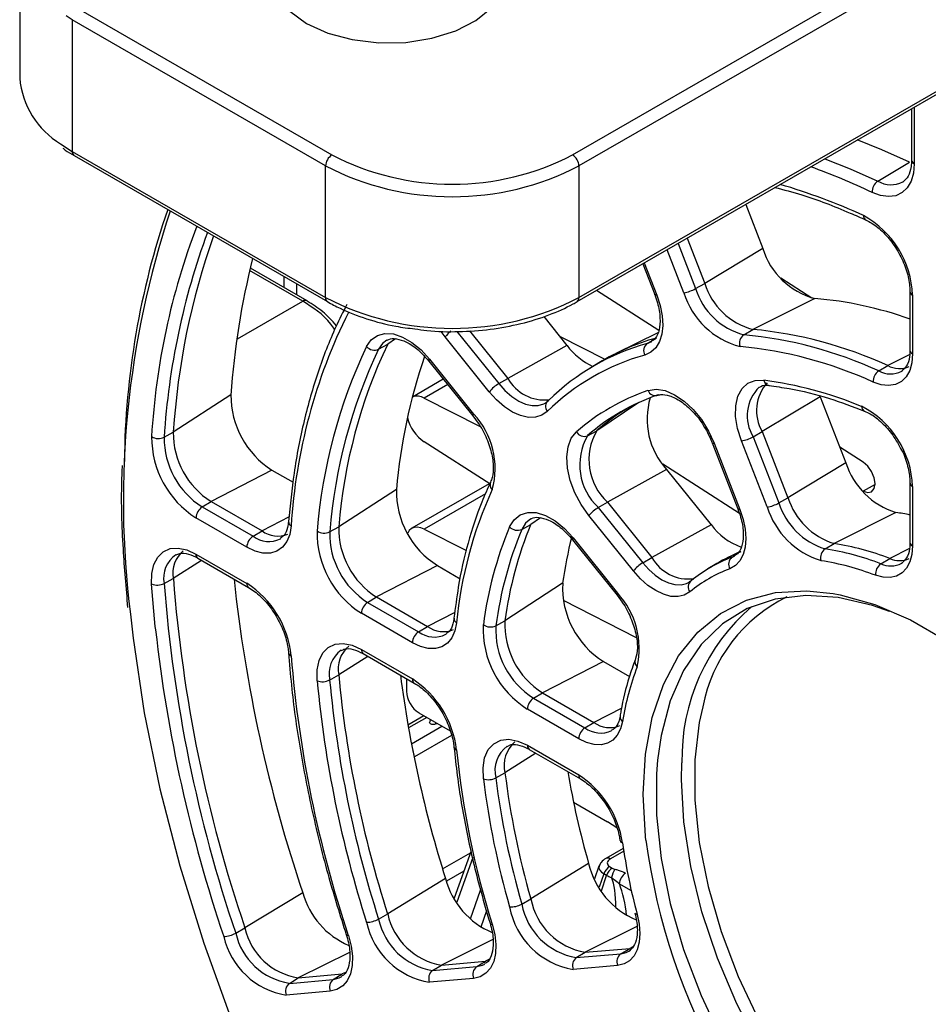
# Paper-space layout 'Sheet1' of a CAD drawing. Header units: millimetres. Extents: x -1 to 420, y -14 to 297.
# Tile 73 of 110: x 286 to 296, y 167 to 178. Entities that reach past the tile are written whole.
import ezdxf

# ---------------------------------------------------------------- set-up
doc = ezdxf.new("R2010")
doc.units = ezdxf.units.MM

psp = doc.layouts.new('Sheet1')

# ---------------------------------------------------------------- linework, layer by layer
at = {"color": 8, "linetype": 'Continuous', "lineweight": 25}
for p, q in [((292.358, 176.81), (301.806, 182.264)), ((301.9, 182.155), (292.429, 176.687)), ((292.429, 175.217), (301.994, 180.739)), ((286.772, 178.32), (286.703, 178.362)), ((296.171, 177.344), (296.171, 176.712)), ((286.643, 176.932), (286.772, 176.85)), ((293.535, 175.822), (293.731, 175.318)), ((293.601, 175.272), (293.414, 175.752)), ((293.158, 175.604), (293.297, 175.245)), ((289.346, 175.176), (288.753, 175.519)), ((288.618, 174.756), (289.346, 175.176)), ((290.936, 174.779), (290.89, 174.84)), ((291.065, 174.838), (291.533, 174.256)), ((290.382, 174.756), (290.294, 174.697)), ((296.121, 174.583), (295.876, 174.458)), ((290.964, 174.246), (290.702, 174.095)), ((293.097, 174.044), (292.627, 173.731)), ((295.734, 173.131), (295.601, 173.054)), ((291.385, 173.026), (290.702, 172.632)), ((289.193, 172.768), (288.891, 172.612)), ((292, 172.757), (291.892, 172.685)), ((296.119, 172.417), (295.898, 172.304)), ((288.217, 172.283), (287.901, 172.082)), ((294.138, 172.318), (294.156, 172.329)), ((291.043, 171.702), (290.739, 171.545)), ((290.074, 171.211), (289.748, 171.004)), ((292.906, 170.633), (292.596, 170.473)), ((290.729, 170.53), (290.525, 170.412)), ((290.558, 170.234), (290.9, 170.431)), ((291.005, 170.329), (290.592, 170.091)), ((291.948, 170.129), (291.603, 169.912)), ((293.575, 169.835), (293.579, 170.024)), ((290.907, 168.838), (291.219, 169.018)), ((292.929, 169.036), (292.78, 168.95)), ((291.243, 168.966), (291.064, 168.468)), ((291.145, 168.813), (290.95, 168.7)), ((292.708, 168.783), (292.655, 168.633)), ((292.68, 168.594), (292.738, 168.765)), ((293.014, 168.592), (292.879, 168.67)), ((291.218, 168.279), (291.33, 168.602)), ((291.397, 168.368), (291.334, 168.187)), ((293.075, 168.193), (292.499, 167.907)), ((291.467, 168.048), (290.894, 167.764)), ((289.867, 167.905), (289.295, 167.621)), ((293.031, 167.969), (292.995, 167.951)), ((291.422, 167.825), (291.387, 167.808)), ((289.822, 167.682), (289.787, 167.665))]:
    psp.add_line(p, q, dxfattribs=at)
at = {"color": 7, "linetype": 'Continuous', "lineweight": 25}
for p, q in [((292.408, 175.172), (301.994, 180.706)), ((286.186, 179.136), (286.186, 177.667)), ((286.843, 178.442), (289.671, 176.81)), ((289.6, 176.687), (286.772, 178.32)), ((286.772, 178.32), (286.772, 176.85)), ((296.142, 177.327), (296.142, 176.753)), ((286.772, 176.85), (289.6, 175.217)), ((286.793, 176.804), (289.621, 175.172)), ((289.6, 175.217), (289.6, 176.687)), ((292.429, 176.687), (292.429, 175.217)), ((295.765, 176.516), (296.12, 176.728)), ((296.142, 176.754), (296.142, 176.753)), ((294.29, 176.258), (294.481, 175.765)), ((293.637, 175.881), (293.833, 175.376)), ((294.481, 175.765), (293.833, 175.376)), ((293.141, 175.595), (293.275, 175.25)), ((288.762, 175.546), (288.76, 175.548)), ((289.395, 175.181), (288.762, 175.546)), ((289.134, 175.453), (289.134, 175.332)), ((289.275, 175.371), (289.275, 175.25)), ((293.731, 175.318), (293.833, 175.376)), ((295.027, 175.212), (294.683, 175.434)), ((293.319, 174.848), (292.623, 175.296)), ((296.124, 175.286), (296.124, 174.629)), ((296.154, 175.246), (296.154, 174.588)), ((289.396, 175.18), (289.395, 175.181)), ((295.061, 175.208), (294.369, 174.862)), ((292.035, 175.006), (292.295, 174.682)), ((291.207, 174.847), (291.634, 174.315)), ((293.309, 174.825), (292.842, 174.593)), ((294.269, 174.802), (294.369, 174.862)), ((290.192, 174.641), (290.294, 174.697)), ((291.428, 174.166), (290.936, 174.779)), ((292.211, 174.787), (292.718, 174.528)), ((293.191, 174.705), (293.29, 174.765)), ((293.191, 174.705), (293.242, 174.727)), ((292.295, 174.682), (291.634, 174.315)), ((290.753, 174.508), (291.246, 173.895)), ((290.753, 174.508), (290.754, 174.508)), ((290.76, 174.53), (291.253, 173.917)), ((292.652, 174.489), (292.553, 174.429)), ((295.776, 174.398), (295.876, 174.458)), ((296.031, 174.396), (296.043, 174.403)), ((290.915, 174.306), (290.569, 174.106)), ((291.533, 174.256), (291.634, 174.315)), ((288.544, 174.13), (287.901, 173.714)), ((290.702, 174.095), (291.325, 173.777)), ((292.052, 174.04), (292.088, 174.068)), ((295.123, 174.11), (294.475, 173.721)), ((295.123, 174.11), (295.409, 173.372)), ((291.246, 173.895), (291.304, 173.816)), ((287.799, 173.657), (287.901, 173.714)), ((292.525, 173.675), (292.627, 173.731)), ((294.373, 173.663), (294.475, 173.721)), ((294.475, 173.721), (294.761, 172.983)), ((291.433, 173.136), (290.702, 173.606)), ((293.917, 173.595), (294.203, 172.857)), ((294.529, 172.879), (294.242, 173.618)), ((294.373, 173.663), (294.66, 172.925)), ((293.939, 173.59), (294.226, 172.852)), ((295.601, 173.38), (295.342, 173.547)), ((289.002, 173.29), (288.323, 172.94)), ((289.002, 173.29), (289.237, 173.155)), ((293.407, 173.299), (292.746, 172.932)), ((294.22, 172.805), (293.364, 173.356)), ((293.407, 173.299), (293.903, 172.681)), ((295.409, 173.372), (294.761, 172.983)), ((291.441, 173.155), (291.442, 173.157)), ((290.391, 173.076), (289.748, 172.659)), ((291.428, 173.139), (290.564, 172.641)), ((295.599, 173.055), (295.601, 173.054)), ((296.124, 173.147), (296.124, 172.485)), ((296.154, 173.106), (296.154, 172.444)), ((288.223, 172.88), (288.323, 172.94)), ((288.323, 172.94), (288.891, 172.612)), ((294.66, 172.925), (294.761, 172.983)), ((288.223, 172.88), (288.791, 172.552)), ((292.645, 172.873), (292.746, 172.932)), ((292.645, 172.873), (293.141, 172.256)), ((292.746, 172.932), (293.242, 172.315)), ((288.721, 172.43), (288.154, 172.758)), ((293.036, 172.165), (292.54, 172.783)), ((295.967, 172.818), (295.276, 172.471)), ((288.791, 172.552), (288.891, 172.612)), ((289.646, 172.602), (289.748, 172.659)), ((290.702, 172.632), (291.172, 172.392)), ((291.79, 172.629), (291.892, 172.685)), ((293.903, 172.681), (293.242, 172.315)), ((289.096, 172.524), (289.102, 172.528)), ((292.358, 172.512), (292.854, 171.894)), ((292.365, 172.534), (292.861, 171.916)), ((295.176, 172.411), (295.276, 172.471)), ((296.124, 172.486), (296.124, 172.485)), ((288.154, 172.354), (288.721, 172.026)), ((288.174, 172.308), (288.742, 171.98)), ((293.141, 172.256), (293.242, 172.315)), ((294.212, 172.375), (294.093, 172.315)), ((294.138, 172.318), (294.17, 172.334)), ((295.799, 172.244), (295.898, 172.304)), ((290.849, 172.225), (290.17, 171.874)), ((290.849, 172.225), (291.103, 172.078)), ((293.968, 172.247), (293.869, 172.187)), ((296.031, 172.251), (296.044, 172.26)), ((287.799, 172.025), (287.901, 172.082)), ((292.247, 172.027), (291.603, 171.609)), ((293.674, 172.05), (293.659, 172.04)), ((290.07, 171.814), (290.17, 171.874)), ((290.17, 171.874), (290.739, 171.545)), ((292.251, 171.84), (293.068, 171.423)), ((292.854, 171.894), (292.912, 171.816)), ((290.07, 171.814), (290.639, 171.485)), ((290.569, 171.364), (290, 171.692)), ((290.639, 171.485), (290.739, 171.545)), ((291.501, 171.552), (291.603, 171.609)), ((290.944, 171.458), (290.95, 171.462)), ((290, 171.288), (290.569, 170.959)), ((290.021, 171.242), (290.59, 170.913)), ((292.702, 171.155), (292.023, 170.804)), ((292.702, 171.155), (292.992, 170.987)), ((289.646, 170.947), (289.748, 171.004)), ((290.502, 170.964), (290.502, 170.824)), ((291.923, 170.744), (292.023, 170.804)), ((291.923, 170.744), (292.496, 170.413)), ((292.023, 170.804), (292.596, 170.473)), ((290.699, 170.546), (290.519, 170.443)), ((290.643, 170.579), (290.992, 170.378)), ((292.426, 170.292), (291.853, 170.622)), ((290.83, 170.457), (290.842, 170.464)), ((292.496, 170.413), (292.596, 170.473)), ((291.853, 170.218), (292.426, 169.887)), ((291.874, 170.172), (292.447, 169.842)), ((291.501, 169.855), (291.603, 169.912)), ((292.369, 169.583), (292.746, 169.365)), ((292.851, 169.297), (292.746, 169.365)), ((291.226, 169.039), (291.037, 168.513)), ((292.924, 169.067), (292.73, 168.955)), ((292.537, 168.898), (291.892, 168.502)), ((292.652, 168.867), (292.603, 168.728)), ((292.738, 168.765), (292.708, 168.783)), ((292.771, 168.864), (292.801, 168.846)), ((290.94, 168.729), (290.294, 168.335)), ((289.346, 168.572), (288.699, 168.179)), ((291.79, 168.445), (291.892, 168.502)), ((290.192, 168.278), (290.294, 168.335)), ((288.597, 168.122), (288.699, 168.179)), ((292.399, 167.847), (292.499, 167.907)), ((292.399, 167.847), (292.896, 167.891)), ((292.499, 167.907), (292.995, 167.951)), ((292.896, 167.891), (292.995, 167.951)), ((292.987, 167.921), (293.005, 167.932)), ((290.894, 167.764), (291.387, 167.808)), ((291.288, 167.747), (291.387, 167.808)), ((289.295, 167.621), (289.787, 167.665)), ((289.687, 167.604), (289.787, 167.665)), ((290.795, 167.703), (290.894, 167.764)), ((290.795, 167.703), (291.288, 167.747)), ((292.861, 167.76), (292.365, 167.716)), ((289.196, 167.56), (289.295, 167.621)), ((289.196, 167.56), (289.687, 167.604)), ((291.253, 167.616), (290.76, 167.572)), ((289.653, 167.473), (289.161, 167.429))]:
    psp.add_line(p, q, dxfattribs=at)
at = {"color": 7, "linetype": 'Continuous', "lineweight": 25, "flags": 128}
for points in [[(289.388, 178.279), (289.625, 178.171), (289.899, 178.097), (290.194, 178.062), (290.496, 178.067), (290.787, 178.112), (291.053, 178.195), (291.279, 178.311), (291.452, 178.454)], [(289.201, 178.416), (289.388, 178.279)], [(296.12, 176.728), (295.809, 176.868), (295.536, 176.978)], [(296.171, 176.712), (296.162, 176.608), (296.136, 176.517), (296.094, 176.443), (296.036, 176.389), (295.966, 176.355), (295.885, 176.345), (295.796, 176.357), (295.702, 176.391)], [(296.044, 176.508), (296.054, 176.514), (296.056, 176.516)], [(293.297, 175.245), (293.335, 175.129), (293.358, 175.015), (293.364, 174.907), (293.354, 174.81), (293.327, 174.725), (293.286, 174.656), (293.231, 174.606), (293.164, 174.575)], [(290.058, 174.671), (290.11, 174.745), (290.179, 174.795), (290.263, 174.817), (290.358, 174.811), (290.46, 174.777), (290.564, 174.717), (290.666, 174.634), (290.76, 174.53)], [(296.154, 174.588), (296.145, 174.489), (296.121, 174.403), (296.081, 174.332), (296.028, 174.279), (295.962, 174.246), (295.886, 174.234), (295.803, 174.243), (295.714, 174.272)], [(294.242, 173.618), (294.199, 173.755), (294.178, 173.888), (294.18, 174.01), (294.204, 174.116), (294.25, 174.201), (294.315, 174.26), (294.396, 174.292), (294.491, 174.295)], [(292.075, 173.947), (292.015, 173.904), (291.944, 173.881), (291.864, 173.88), (291.777, 173.899), (291.688, 173.939), (291.598, 173.999), (291.51, 174.075), (291.428, 174.166)], [(293.2, 174.179), (293.29, 174.193), (293.39, 174.178), (293.495, 174.133), (293.602, 174.062), (293.704, 173.968), (293.797, 173.854), (293.876, 173.726), (293.939, 173.59)], [(292.54, 172.783), (292.454, 172.905), (292.384, 173.038), (292.332, 173.175), (292.301, 173.311), (292.292, 173.438), (292.307, 173.552), (292.343, 173.647), (292.4, 173.718)], [(295.601, 173.054), (295.653, 173.039), (295.696, 173.05), (295.724, 173.085), (295.734, 173.14), (295.724, 173.206), (295.696, 173.274), (295.653, 173.335), (295.601, 173.38)], [(294.226, 172.852), (294.262, 172.74), (294.285, 172.63), (294.292, 172.526), (294.285, 172.431), (294.262, 172.347), (294.225, 172.277), (294.175, 172.224), (294.113, 172.189)], [(291.655, 172.657), (291.704, 172.737), (291.772, 172.792), (291.857, 172.819), (291.953, 172.816), (292.057, 172.784), (292.163, 172.724), (292.268, 172.64), (292.365, 172.534)], [(289.216, 172.668), (289.2, 172.573), (289.167, 172.493), (289.119, 172.43), (289.057, 172.387), (288.984, 172.365), (288.901, 172.365), (288.813, 172.387), (288.721, 172.43)], [(290.702, 172.632), (290.662, 172.648), (290.624, 172.654), (290.59, 172.651), (290.56, 172.638), (290.535, 172.616), (290.517, 172.585), (290.516, 172.582)], [(287.659, 172.019), (287.661, 172.136), (287.684, 172.238), (287.727, 172.32), (287.788, 172.38), (287.865, 172.414), (287.954, 172.421), (288.052, 172.4), (288.154, 172.354)], [(296.154, 172.444), (296.146, 172.349), (296.123, 172.265), (296.087, 172.195), (296.037, 172.142), (295.975, 172.107), (295.904, 172.091), (295.825, 172.094), (295.741, 172.117)], [(293.667, 171.931), (293.605, 171.896), (293.535, 171.879), (293.456, 171.881), (293.372, 171.904), (293.286, 171.945), (293.199, 172.003), (293.115, 172.078), (293.036, 172.165)], [(295.896, 171.712), (295.706, 171.779), (295.324, 171.868), (294.96, 171.892), (294.619, 171.851), (294.307, 171.744), (294.03, 171.573), (293.792, 171.342), (293.596, 171.054), (293.446, 170.713), (293.345, 170.326), (293.306, 170.052)], [(295.268, 171.913), (295.345, 171.898), (295.732, 171.789), (296.129, 171.618), (296.528, 171.388), (296.925, 171.101), (297.312, 170.763), (297.683, 170.379), (298.033, 169.954), (298.356, 169.497), (298.648, 169.013), (298.902, 168.51), (299.116, 167.997), (299.287, 167.481), (299.41, 166.971), (299.485, 166.475), (299.503, 166.243)], [(287.422, 171.683), (287.452, 171.416), (287.576, 170.582), (287.75, 169.733), (287.972, 168.874), (288.24, 168.008), (288.554, 167.142), (288.911, 166.279), (289.31, 165.425), (289.748, 164.585), (290.223, 163.762), (290.731, 162.963), (291.272, 162.191), (291.84, 161.45), (292.434, 160.745), (293.049, 160.08), (293.682, 159.458), (294.331, 158.883), (294.991, 158.358), (295.369, 158.084)], [(291.063, 171.586), (291.044, 171.495), (291.01, 171.418), (290.961, 171.358), (290.9, 171.318), (290.827, 171.298), (290.746, 171.299), (290.659, 171.321), (290.569, 171.364)], [(289.506, 170.939), (289.506, 171.059), (289.528, 171.164), (289.57, 171.249), (289.631, 171.311), (289.708, 171.347), (289.798, 171.355), (289.897, 171.335), (290, 171.288)], [(293.81, 170.648), (293.771, 170.473), (293.722, 170.056), (293.722, 169.607), (293.771, 169.132), (293.87, 168.64), (294.016, 168.14), (294.207, 167.638), (294.44, 167.143), (294.711, 166.664), (295.015, 166.208), (295.348, 165.783), (295.704, 165.395), (296.077, 165.052), (296.461, 164.759), (296.85, 164.52), (297.238, 164.339), (297.617, 164.22), (297.631, 164.217)], [(290.83, 170.457), (290.817, 170.452), (290.802, 170.45), (290.786, 170.452), (290.773, 170.457), (290.765, 170.464), (290.762, 170.473)], [(292.916, 170.485), (292.894, 170.401), (292.857, 170.331), (292.807, 170.277), (292.746, 170.242), (292.675, 170.225), (292.597, 170.228), (292.513, 170.25), (292.426, 170.292)], [(291.362, 169.843), (291.358, 169.968), (291.376, 170.079), (291.416, 170.17), (291.477, 170.236), (291.555, 170.275), (291.646, 170.285), (291.747, 170.266), (291.853, 170.218)], [(293.079, 168.329), (293.102, 168.22), (293.11, 168.115), (293.102, 168.019), (293.08, 167.935), (293.044, 167.866), (292.994, 167.812), (292.933, 167.777), (292.861, 167.76)], [(293.079, 168.329), (293.068, 168.332), (293.059, 168.336), (293.054, 168.342), (293.053, 168.345)], [(291.461, 168.22), (291.489, 168.105), (291.501, 167.995), (291.497, 167.893), (291.477, 167.804), (291.441, 167.729), (291.39, 167.672), (291.327, 167.634), (291.253, 167.616)], [(291.436, 168.232), (291.437, 168.23), (291.442, 168.225), (291.45, 168.222), (291.461, 168.22)], [(289.831, 168.106), (289.831, 168.103), (289.836, 168.099), (289.844, 168.097), (289.855, 168.095)], [(289.855, 168.095), (289.886, 167.977), (289.9, 167.864), (289.898, 167.76), (289.878, 167.667), (289.843, 167.59), (289.792, 167.531), (289.728, 167.491), (289.653, 167.473)]]:
    psp.add_lwpolyline(points, dxfattribs=at)
at = {"color": 8, "linetype": 'Continuous', "lineweight": 25, "flags": 128}
for points in [[(295.174, 176.768), (295.455, 176.656), (295.765, 176.516)], [(293.297, 175.245), (293.287, 175.245), (293.279, 175.246), (293.275, 175.249), (293.275, 175.25)], [(290.286, 174.741), (290.237, 174.705), (290.192, 174.641)], [(290.76, 174.53), (290.755, 174.521), (290.752, 174.514), (290.753, 174.509), (290.753, 174.508)], [(291.533, 174.256), (291.603, 174.178), (291.678, 174.113), (291.756, 174.062), (291.832, 174.028), (291.906, 174.011), (291.975, 174.012), (292.036, 174.032), (292.052, 174.04)], [(291.253, 173.917), (291.248, 173.908), (291.245, 173.901), (291.246, 173.896), (291.246, 173.895)], [(293.917, 173.595), (293.917, 173.594), (293.921, 173.591), (293.929, 173.59), (293.939, 173.59)], [(294.203, 172.857), (294.204, 172.856), (294.208, 172.853), (294.215, 172.852), (294.226, 172.852)], [(291.89, 172.745), (291.832, 172.698), (291.79, 172.629)], [(292.358, 172.512), (292.357, 172.513), (292.357, 172.518), (292.36, 172.525), (292.365, 172.534)], [(293.141, 172.256), (293.209, 172.18), (293.281, 172.117), (293.355, 172.067), (293.429, 172.031), (293.501, 172.012), (293.568, 172.01), (293.629, 172.024), (293.659, 172.039)], [(287.704, 171.507), (287.699, 171.546), (287.659, 172.019)], [(292.854, 171.894), (292.854, 171.895), (292.853, 171.9), (292.856, 171.907), (292.861, 171.916)], [(293.177, 169.159), (293.172, 169.198), (293.147, 169.673), (293.172, 170.119), (293.247, 170.529), (293.371, 170.897), (293.541, 171.216), (293.755, 171.482), (294.009, 171.69), (294.301, 171.838), (294.624, 171.923), (294.974, 171.943), (295.268, 171.913)], [(290.827, 170.473), (290.828, 170.47), (290.83, 170.457)], [(293.306, 170.052), (293.294, 169.899), (293.294, 169.439), (293.345, 168.953), (293.446, 168.45), (293.596, 167.937), (293.792, 167.423), (294.03, 166.916), (294.307, 166.425), (294.619, 165.958), (294.96, 165.523), (295.324, 165.126), (295.706, 164.775), (296.1, 164.474), (296.498, 164.229), (296.66, 164.147)], [(296.844, 164.364), (296.583, 164.511), (296.187, 164.784), (295.798, 165.111), (295.425, 165.485), (295.071, 165.902), (294.745, 166.354), (294.45, 166.833), (294.192, 167.332), (293.975, 167.843), (293.802, 168.357), (293.676, 168.866), (293.6, 169.362), (293.575, 169.835)], [(292.896, 167.891), (292.957, 167.905), (292.987, 167.921)], [(291.288, 167.747), (291.351, 167.763), (291.379, 167.776)], [(289.687, 167.604), (289.752, 167.62), (289.782, 167.635)]]:
    psp.add_lwpolyline(points, dxfattribs=at)
at = {"color": 7, "linetype": 'Continuous', "lineweight": 25}
for centre, radius, start, end in [((287.137, 177.749), 0.954, 184.9366, 238.8165), ((289.754, 176.68), 0.154, 122.6068, 177.3917), ((291.015, 179.403), 2.92, 242.6095, 297.3905), ((292.275, 176.68), 0.154, 2.606, 57.3939), ((291.015, 179.417), 3.074, 242.6098, 297.3903), ((295.845, 176.397), 0.144, 123.9464, 182.3774), ((296.289, 173.3), 8.935, 161.055, 179.4345), ((295.095, 175.204), 1.059, 2.2315, 61.2691), ((296.043, 173.192), 8.159, 160.5673, 176.3302), ((295.271, 176.007), 0.826, 197.0233, 255.3281), ((297.332, 173.515), 8.81, 165.9521, 176.0016), ((294.562, 175.599), 0.762, 197.0233, 255.3281), ((293.542, 175.649), 0.382, 278.7768, 299.6754), ((294.453, 175.533), 0.892, 197.0233, 255.3281), ((294.463, 175.542), 0.765, 197.0233, 255.3281), ((291.015, 177.947), 3.074, 242.6098, 297.3903), ((294.687, 170.903), 4.321, 70.5686, 85.0242), ((295.395, 172.29), 6.19, 153.4994, 176.5029), ((293.934, 170.226), 4.656, 65.3593, 84.6492), ((295.612, 172.18), 5.884, 154.6713, 175.3309), ((293.882, 172.236), 2.564, 105.6241, 134.3867), ((293.985, 172.285), 2.576, 105.6464, 121.1632), ((293.253, 174.624), 0.102, 127.3946, 208.9046), ((294.338, 174.708), 0.117, 126.3639, 198.5738), ((293.835, 170.167), 4.655, 65.3593, 84.6492), ((295.433, 172.127), 5.947, 154.6712, 175.331), ((295.512, 172.123), 5.885, 154.6713, 175.331), ((290.146, 174.747), 0.116, 220.9467, 293.5683), ((292.911, 175.148), 0.772, 217.1366, 244.9882), ((293.799, 170.097), 4.594, 65.3593, 84.6492), ((296.755, 172.507), 6.389, 161.276, 174.8903), ((293.845, 172.139), 2.53, 105.6241, 134.3867), ((295.855, 174.282), 0.141, 124.1758, 183.9221), ((296.007, 174.702), 0.276, 241.748, 293.1402), ((291.726, 173.927), 0.381, 120.3202, 141.2305), ((292.046, 174.546), 0.472, 209.3016, 276.2421), ((294.872, 173.956), 0.461, 137.6083, 210.5623), ((293.921, 169.982), 4.35, 67.5374, 82.4711), ((293.97, 171.922), 2.385, 108.8459, 131.1649), ((293.28, 174.209), 0.0856, 200.2909, 292.8627), ((289.529, 174.123), 0.985, 179.6166, 237.6701), ((290.625, 173.972), 0.145, 57.9954, 112.6915), ((292.138, 174.002), 0.0835, 126.9538, 221.0674), ((294.073, 171.905), 2.352, 108.846, 131.1648), ((294.014, 173.858), 0.825, 163.1237, 222.6888), ((294.18, 171.953), 2.361, 120.2199, 131.1482), ((295.105, 173.069), 1.049, 2.0305, 62.9044), ((290.972, 173.994), 0.473, 194.5087, 235.1246), ((290.601, 173.309), 0.892, 344.6756, 42.9747), ((288.809, 173.708), 0.909, 179.6165, 237.6702), ((292.487, 173.767), 0.0997, 209.6964, 292.5371), ((293.188, 173.407), 0.648, 150.0057, 227.047), ((288.723, 173.657), 1.064, 179.6165, 237.6702), ((287.735, 173.787), 0.144, 237.9649, 296.0997), ((288.711, 173.651), 0.913, 179.6165, 237.6702), ((293.089, 173.349), 0.651, 150.0057, 227.0471), ((294.184, 173.995), 0.382, 278.7768, 299.6753), ((296.22, 173.63), 0.851, 197.6364, 252.6548), ((291.372, 173.054), 0.98, 178.7311, 237.7682), ((295.638, 171.157), 4.595, 155.3581, 174.6442), ((295.51, 173.221), 0.785, 197.6364, 252.6548), ((288.308, 172.751), 0.154, 123.2303, 177.3468), ((292.838, 172.544), 0.381, 120.3191, 141.2311), ((294.471, 173.256), 0.382, 278.777, 299.6752), ((295.405, 173.158), 0.919, 197.6364, 252.6548), ((295.411, 173.164), 0.788, 197.6364, 252.6548), ((295.558, 170.133), 2.716, 77.9619, 81.3417), ((289.067, 172.849), 0.295, 233.4225, 292.4503), ((290.565, 172.588), 1.059, 178.7313, 237.7681), ((289.584, 172.73), 0.142, 236.6486, 295.9049), ((290.652, 172.639), 0.905, 178.7312, 237.7682), ((295.676, 170.994), 4.352, 157.5358, 172.4665), ((295.755, 170.99), 4.29, 157.5355, 172.4667), ((295.855, 171.047), 4.289, 157.5356, 172.4667), ((291.742, 172.738), 0.119, 222.9715, 293.8436), ((294.474, 173.096), 0.705, 215.9657, 250.5717), ((288.875, 172.423), 0.154, 123.2303, 177.3468), ((290.554, 172.582), 0.908, 178.7312, 237.7682), ((296.99, 171.369), 4.789, 165.7643, 172.1003), ((288.218, 172.142), 0.323, 129.522, 190.6325), ((295.247, 172.314), 0.121, 126.0069, 196.0099), ((294.7, 169.388), 3.061, 68.9598, 81.0487), ((294.799, 169.446), 3.062, 68.9598, 81.0487), ((293.654, 172.548), 0.473, 209.5356, 276.9291), ((294.736, 170.755), 1.674, 110.961, 129.0498), ((294.837, 170.812), 1.677, 110.9659, 121.2066), ((294.197, 172.24), 0.0983, 127.4854, 211.2148), ((294.664, 169.317), 2.999, 68.9598, 81.0487), ((296.008, 172.544), 0.264, 245.3952, 293.9074), ((293.334, 171.927), 0.381, 120.3194, 141.2308), ((294.7, 170.657), 1.641, 110.9609, 129.0498), ((295.875, 172.133), 0.135, 124.6196, 186.8411), ((303.838, 173.31), 15.984, 184.4062, 198.7231), ((304.776, 173.786), 16.287, 186.0312, 198.669), ((293.734, 171.986), 0.0869, 127.227, 218.8236), ((287.722, 172.173), 0.166, 247.6012, 297.4053), ((303.739, 173.253), 15.988, 184.4062, 198.7231), ((288.13, 171.109), 1.092, 5.7173, 57.1977), ((293.217, 171.978), 0.971, 177.0962, 237.969), ((292.182, 171.297), 0.919, 347.3486, 42.3617), ((290.154, 171.685), 0.154, 123.2303, 177.3468), ((295.802, 170.074), 2.224, 130.4141, 181.3006), ((304.01, 173.333), 16.409, 186.3873, 198.6573), ((290.915, 171.783), 0.296, 233.5326, 292.3402), ((292.409, 171.512), 1.049, 177.0962, 237.969), ((291.442, 171.676), 0.137, 234.3045, 295.5506), ((292.4, 171.507), 0.9, 177.0961, 237.969), ((292.498, 171.563), 0.896, 177.0961, 237.9691), ((290.723, 171.356), 0.154, 123.2303, 177.3468), ((290.071, 171.072), 0.33, 129.9584, 191.8912), ((302.407, 172.29), 13.235, 184.6499, 198.4794), ((295.879, 170.018), 3, 158.9578, 171.0445), ((302.288, 172.18), 12.596, 185.3568, 197.7725), ((303.383, 172.688), 13.057, 187.4145, 197.6491), ((289.976, 170.04), 1.094, 6.6894, 57.1547), ((289.567, 171.098), 0.17, 249.0824, 297.5827), ((302.181, 172.127), 12.73, 185.3568, 197.7726), ((302.19, 172.123), 12.599, 185.3568, 197.7725), ((290.809, 170.838), 0.307, 182.6056, 237.3944), ((292.007, 170.615), 0.154, 123.2303, 177.3468), ((290.802, 170.473), 0.04, 131.9147, 180), ((292.58, 170.284), 0.154, 123.2303, 177.3468), ((292.772, 170.714), 0.298, 233.7564, 292.1164), ((291.936, 169.996), 0.343, 130.763, 194.1122), ((300.855, 171.157), 9.843, 185.7707, 197.3586), ((300.736, 171.047), 9.203, 187.0814, 196.0479), ((301.738, 171.531), 9.57, 189.6667, 195.967), ((291.829, 168.965), 1.098, 8.5522, 57.0963), ((291.418, 170.013), 0.179, 251.8368, 297.8931), ((300.629, 170.994), 9.338, 187.0815, 196.0478), ((300.637, 170.99), 9.206, 187.0814, 196.048), ((292.924, 169.166), 0.0383, 195.6345, 257.0786), ((299.298, 170.018), 6.444, 187.9364, 195.1929), ((300.29, 170.118), 7.178, 187.6845, 230.9681), ((293.416, 169.101), 0.902, 192.9627, 247.3574), ((292.855, 168.734), 0.155, 122.7426, 161.6081), ((292.885, 168.716), 0.155, 122.7426, 161.6081), ((293.03, 168.705), 0.239, 147.0491, 171.4885), ((293.033, 168.662), 0.154, 122.629, 177.0829), ((291.808, 168.952), 0.895, 194.3764, 247.238), ((290.207, 168.806), 0.892, 195.1692, 247.0685), ((291.666, 168.667), 0.254, 267.4318, 299.1842), ((292.525, 168.585), 0.748, 190.7732, 260.3281), ((292.624, 168.642), 0.745, 190.7732, 260.3281), ((291.014, 168.49), 0.736, 192.1324, 260.6155), ((292.512, 168.576), 0.873, 190.7732, 260.3281), ((290.055, 168.522), 0.28, 270.6469, 299.3573), ((290.901, 168.423), 0.862, 192.1324, 260.6156), ((290.915, 168.433), 0.739, 192.1326, 260.6154), ((288.451, 168.38), 0.297, 272.4422, 299.4407), ((289.313, 168.285), 0.734, 192.8805, 260.782), ((289.412, 168.342), 0.731, 192.8805, 260.782), ((289.299, 168.274), 0.856, 192.8807, 260.782), ((292.961, 167.804), 0.109, 126.9951, 203.8485), ((292.465, 167.76), 0.109, 126.9945, 203.8485), ((290.86, 167.616), 0.109, 126.9932, 203.8498), ((291.353, 167.66), 0.109, 126.9951, 203.8479), ((289.261, 167.473), 0.109, 126.9947, 203.8492), ((289.753, 167.517), 0.109, 126.9952, 203.8478)]:
    psp.add_arc(centre, radius, start, end, dxfattribs=at)
at = {"color": 8, "linetype": 'Continuous', "lineweight": 25}
for centre, radius, start, end in [((286.819, 176.844), 0.048, 172.7569, 235.932), ((292.441, 169.561), 7.568, 64.478, 70.1028), ((296.191, 176.757), 0.0494, 185.0943, 246.225), ((292.743, 169.892), 6.866, 65.3706, 73.6584), ((295.912, 176.767), 0.29, 239.6257, 296.9839), ((297.585, 172.95), 10.242, 161.5942, 187.107), ((295.662, 176.133), 0.0574, 179.8028, 240.2171), ((295.589, 173.192), 7.945, 159.1955, 176.5888), ((295.886, 173.143), 8.104, 159.7725, 176.3606), ((296.172, 175.29), 0.0479, 183.4531, 247.2468), ((289.375, 175.137), 0.0488, 64.8111, 125.8292), ((289.645, 175.21), 0.045, 170.3944, 238.3174), ((292.379, 175.212), 0.0503, 305.7079, 5.6187), ((291.201, 174.57), 0.338, 126.8617, 141.8881), ((296.172, 174.633), 0.048, 184.1288, 247.1905), ((295.906, 174.637), 0.272, 241.437, 297.4594), ((294.563, 174.309), 0.0733, 190.9146, 262.2286), ((294.763, 173.897), 0.455, 135.2064, 210.9658), ((295.644, 174.004), 0.0606, 182.0345, 242.6391), ((291.513, 173.129), 0.0766, 160.3483, 227.4504), ((296.175, 173.152), 0.0506, 186.6495, 245.4809), ((289.242, 172.716), 0.0546, 179.4167, 242.0027), ((288.966, 172.784), 0.29, 233.0043, 296.6361), ((296.173, 172.489), 0.0494, 185.079, 246.2403), ((288.108, 172.086), 0.316, 124.6462, 191.1398), ((288.201, 172.348), 0.048, 172.814, 235.8749), ((295.908, 172.48), 0.26, 245.1127, 298.3092), ((288.769, 172.02), 0.0481, 172.8502, 235.8182), ((295.509, 170.32), 1.73, 115.9876, 169.0465), ((291.091, 171.635), 0.0567, 177.8678, 240.4703), ((290.814, 171.718), 0.291, 233.1211, 296.5193), ((290.048, 171.282), 0.048, 172.814, 235.8749), ((289.23, 171.259), 0.044, 190.5999, 251.1717), ((289.961, 171.016), 0.322, 125.1204, 192.4173), ((293.126, 171.151), 0.073, 163.7803, 229.6988), ((290.617, 170.953), 0.0481, 172.8502, 235.8182), ((292.948, 170.537), 0.0607, 174.734, 237.6658), ((292.671, 170.651), 0.296, 233.5021, 294.7228), ((291.075, 170.208), 0.0421, 192.4894, 253.0745), ((291.826, 169.939), 0.335, 126.1941, 194.6384), ((291.902, 170.213), 0.0494, 173.7635, 234.9254), ((290.448, 170.085), 0.144, 2.2809, 29.9124), ((292.475, 169.882), 0.0494, 173.7804, 234.6788), ((292.75, 168.91), 0.0493, 53.6815, 114.999)]:
    psp.add_arc(centre, radius, start, end, dxfattribs=at)
for centre, major_axis, ratio, start_param, end_param in [((292.851, 168.828), (0.2, -0.032), 0.441094, 3.060072, 3.992571), ((292.686, 168.243), (0.046, 0.563), 0.262889, 5.027877, 5.817784), ((292.757, 168.283), (-0.051, 0.571), 0.360676, 4.739752, 5.423881)]:
    psp.add_ellipse(centre, major_axis=major_axis, ratio=ratio, start_param=start_param, end_param=end_param, dxfattribs=at)
at = {"color": 7, "linetype": 'Continuous', "lineweight": 25}
for centre, major_axis, ratio, start_param, end_param in [((292.851, 168.909), (0.106, 0.01), 0.567817, 2.247296, 3.814161), ((292.88, 168.811), (0.2, -0.031), 0.437546, 3.993009, 4.333078), ((292.88, 168.892), (0.106, 0.01), 0.572188, 3.816382, 4.156451)]:
    psp.add_ellipse(centre, major_axis=major_axis, ratio=ratio, start_param=start_param, end_param=end_param, dxfattribs=at)
for points, knots in [([(286.668, 176.887), (286.677, 176.879), (286.713, 176.849), (286.758, 176.824), (286.793, 176.804)], [0, 0, 0, 0, 0.2397619, 1, 1, 1, 1]), ([(296.142, 176.753), (296.141, 176.728), (296.138, 176.655), (296.107, 176.564), (296.07, 176.531), (296.052, 176.514)], [0, 0, 0, 0, 0.211661, 0.61709, 1, 1, 1, 1]), ([(294.617, 176.447), (294.716, 176.421), (294.991, 176.349), (295.333, 176.216), (295.574, 176.109), (295.634, 176.083)], [0, 0, 0, 0, 0.298716, 0.826468, 1, 1, 1, 1]), ([(295.634, 176.083), (295.655, 176.072), (295.719, 176.039), (295.831, 175.948), (295.952, 175.801), (296.049, 175.628), (296.112, 175.446), (296.12, 175.34), (296.124, 175.286)], [0, 0, 0, 0, 0.092134, 0.271711, 0.453141, 0.635834, 0.818453, 1, 1, 1, 1]), ([(293.275, 175.25), (293.286, 175.219), (293.317, 175.131), (293.34, 174.988), (293.328, 174.85), (293.291, 174.761), (293.254, 174.742), (293.238, 174.734)], [0, 0, 0, 0, 0.123022, 0.360297, 0.594436, 0.826488, 1, 1, 1, 1]), ([(289.837, 175.14), (289.796, 175.057), (289.676, 174.819), (289.509, 174.391), (289.354, 173.845), (289.244, 173.287), (289.205, 172.899), (289.187, 172.717)], [0, 0, 0, 0, 0.11982, 0.346223, 0.572888, 0.799814, 1, 1, 1, 1]), ([(289.722, 174.903), (289.672, 174.959), (289.571, 175.07), (289.454, 175.141), (289.394, 175.177)], [0, 0, 0, 0, 0.49423, 1, 1, 1, 1]), ([(289.621, 175.172), (289.667, 175.146), (289.801, 175.073), (290.055, 174.976), (290.338, 174.899), (290.526, 174.876), (290.597, 174.868)], [0, 0, 0, 0, 0.168394, 0.487353, 0.806068, 1, 1, 1, 1]), ([(290.597, 174.868), (290.641, 174.861), (290.801, 174.836), (291.087, 174.833), (291.441, 174.857), (291.783, 174.921), (292.094, 175.017), (292.296, 175.108), (292.393, 175.163), (292.408, 175.172)], [0, 0, 0, 0, 0.070808, 0.251912, 0.433027, 0.614292, 0.795873, 0.968383, 1, 1, 1, 1]), ([(290.287, 174.737), (290.293, 174.742), (290.319, 174.762), (290.387, 174.762), (290.503, 174.728), (290.633, 174.643), (290.714, 174.552), (290.753, 174.508)], [0, 0, 0, 0, 0.075047, 0.3091, 0.532528, 0.77131, 1, 1, 1, 1]), ([(296.124, 174.629), (296.123, 174.605), (296.12, 174.534), (296.091, 174.447), (296.055, 174.417), (296.038, 174.403)], [0, 0, 0, 0, 0.215734, 0.628991, 1, 1, 1, 1]), ([(294.444, 174.215), (294.448, 174.219), (294.473, 174.241), (294.515, 174.239), (294.549, 174.236)], [0, 0, 0, 0, 0.176201, 1, 1, 1, 1]), ([(294.549, 174.236), (294.625, 174.225), (294.845, 174.194), (295.201, 174.106), (295.485, 174), (295.616, 173.95)], [0, 0, 0, 0, 0.219647, 0.64, 1, 1, 1, 1]), ([(293.303, 174.126), (293.315, 174.129), (293.352, 174.138), (293.439, 174.127), (293.568, 174.065), (293.699, 173.948), (293.785, 173.85), (293.816, 173.792), (293.816, 173.791)], [0, 0, 0, 0, 0.111359, 0.322931, 0.549913, 0.773051, 0.997205, 1, 1, 1, 1]), ([(295.616, 173.95), (295.638, 173.941), (295.7, 173.912), (295.812, 173.826), (295.937, 173.684), (296, 173.569), (296.031, 173.512)], [0, 0, 0, 0, 0.144798, 0.427489, 0.712835, 1, 1, 1, 1]), ([(291.304, 173.816), (291.304, 173.816), (291.342, 173.764), (291.403, 173.643), (291.462, 173.466), (291.479, 173.302), (291.462, 173.204), (291.445, 173.165), (291.442, 173.157)], [0, 0, 0, 0, 0.00143, 0.23779, 0.474261, 0.707883, 0.937495, 1, 1, 1, 1]), ([(293.816, 173.791), (293.848, 173.738), (293.885, 173.674), (293.912, 173.607), (293.917, 173.595)], [0, 0, 0, 0, 0.827288, 1, 1, 1, 1]), ([(296.031, 173.512), (296.031, 173.512), (296.065, 173.456), (296.1, 173.336), (296.123, 173.214), (296.124, 173.157), (296.124, 173.147)], [0, 0, 0, 0, 0.000541, 0.468484, 0.906005, 1, 1, 1, 1]), ([(287.33, 173.344), (287.327, 173.283), (287.314, 172.982), (287.33, 172.453), (287.372, 171.977), (287.391, 171.757)], [0, 0, 0, 0, 0.122137, 0.59573, 1, 1, 1, 1]), ([(291.442, 173.157), (291.408, 173.083), (291.311, 172.869), (291.184, 172.482), (291.085, 172.045), (291.049, 171.754), (291.034, 171.637)], [0, 0, 0, 0, 0.165776, 0.478711, 0.792125, 1, 1, 1, 1]), ([(294.203, 172.857), (294.214, 172.826), (294.246, 172.738), (294.269, 172.596), (294.257, 172.456), (294.213, 172.36), (294.171, 172.336), (294.148, 172.324)], [0, 0, 0, 0, 0.113896, 0.333571, 0.550341, 0.765179, 1, 1, 1, 1]), ([(289.187, 172.717), (289.184, 172.694), (289.176, 172.629), (289.145, 172.561), (289.111, 172.54), (289.098, 172.531)], [0, 0, 0, 0, 0.236405, 0.691611, 1, 1, 1, 1]), ([(291.891, 172.742), (291.894, 172.745), (291.916, 172.764), (291.977, 172.767), (292.09, 172.74), (292.219, 172.66), (292.309, 172.571), (292.352, 172.519), (292.358, 172.512)], [0, 0, 0, 0, 0.039332, 0.278274, 0.50153, 0.740323, 0.966485, 1, 1, 1, 1]), ([(296.124, 172.485), (296.123, 172.461), (296.12, 172.39), (296.091, 172.304), (296.056, 172.273), (296.039, 172.259)], [0, 0, 0, 0, 0.216697, 0.631797, 1, 1, 1, 1]), ([(287.931, 172.341), (287.944, 172.349), (287.978, 172.368), (288.063, 172.362), (288.139, 172.325), (288.174, 172.308)], [0, 0, 0, 0, 0.268012, 0.655842, 1, 1, 1, 1]), ([(288.742, 171.98), (288.764, 171.966), (288.83, 171.925), (288.94, 171.82), (289.054, 171.662), (289.139, 171.485), (289.178, 171.344), (289.185, 171.27), (289.187, 171.251)], [0, 0, 0, 0, 0.104454, 0.307643, 0.513028, 0.719411, 0.924903, 1, 1, 1, 1]), ([(292.912, 171.816), (292.912, 171.815), (292.95, 171.763), (293.011, 171.643), (293.07, 171.465), (293.087, 171.304), (293.072, 171.213), (293.058, 171.177), (293.057, 171.173)], [0, 0, 0, 0, 0.00149, 0.247927, 0.49448, 0.738061, 0.967345, 1, 1, 1, 1]), ([(291.034, 171.637), (291.031, 171.616), (291.02, 171.552), (290.99, 171.49), (290.957, 171.472), (290.946, 171.465)], [0, 0, 0, 0, 0.247353, 0.724756, 1, 1, 1, 1]), ([(289.777, 171.275), (289.789, 171.282), (289.82, 171.301), (289.902, 171.298), (289.982, 171.261), (290.021, 171.242)], [0, 0, 0, 0, 0.231528, 0.621426, 1, 1, 1, 1]), ([(289.187, 171.251), (289.197, 171.13), (289.226, 170.781), (289.308, 170.187), (289.448, 169.47), (289.621, 168.774), (289.764, 168.317), (289.831, 168.105)], [0, 0, 0, 0, 0.119777, 0.34731, 0.574841, 0.802332, 1, 1, 1, 1]), ([(293.057, 171.173), (293.033, 171.108), (292.968, 170.929), (292.917, 170.713), (292.891, 170.562), (292.888, 170.542)], [0, 0, 0, 0, 0.326921, 0.91293, 1, 1, 1, 1]), ([(290.59, 170.913), (290.612, 170.899), (290.678, 170.858), (290.788, 170.753), (290.902, 170.596), (290.987, 170.418), (291.024, 170.283), (291.032, 170.214), (291.034, 170.199)], [0, 0, 0, 0, 0.106455, 0.313541, 0.522859, 0.733199, 0.942629, 1, 1, 1, 1]), ([(292.888, 170.542), (292.883, 170.522), (292.87, 170.463), (292.839, 170.408), (292.806, 170.393), (292.794, 170.388)], [0, 0, 0, 0, 0.253683, 0.746365, 1, 1, 1, 1]), ([(291.034, 170.199), (291.045, 170.093), (291.078, 169.788), (291.166, 169.27), (291.293, 168.717), (291.396, 168.369), (291.436, 168.232)], [0, 0, 0, 0, 0.165709, 0.480472, 0.7952197, 1, 1, 1, 1]), ([(291.629, 170.205), (291.637, 170.211), (291.665, 170.23), (291.739, 170.229), (291.822, 170.202), (291.868, 170.176), (291.874, 170.172)], [0, 0, 0, 0, 0.169166, 0.562558, 0.942574, 1, 1, 1, 1]), ([(292.447, 169.842), (292.469, 169.828), (292.534, 169.786), (292.644, 169.681), (292.759, 169.524), (292.843, 169.35), (292.877, 169.225), (292.886, 169.164), (292.887, 169.156)], [0, 0, 0, 0, 0.1105569, 0.3256197, 0.5430036, 0.7614462, 0.9668855, 1, 1, 1, 1]), ([(292.73, 168.955), (292.71, 168.942), (292.677, 168.92), (292.661, 168.884), (292.654, 168.869)], [0, 0, 0, 0, 0.590488, 1, 1, 1, 1]), ([(292.829, 168.836), (292.842, 168.832), (292.886, 168.821), (292.923, 168.804), (292.95, 168.791)], [0, 0, 0, 0, 0.292015, 1, 1, 1, 1]), ([(292.879, 168.67), (292.861, 168.686), (292.833, 168.71), (292.804, 168.733), (292.794, 168.741)], [0, 0, 0, 0, 0.660008, 1, 1, 1, 1]), ([(293.053, 168.344), (293.06, 168.315), (293.081, 168.229), (293.084, 168.1), (293.053, 167.983), (293.017, 167.947), (292.999, 167.929)], [0, 0, 0, 0, 0.148956, 0.434858, 0.717157, 1, 1, 1, 1]), ([(291.436, 168.232), (291.444, 168.202), (291.468, 168.115), (291.478, 167.98), (291.452, 167.859), (291.416, 167.796), (291.384, 167.785), (291.375, 167.782)], [0, 0, 0, 0, 0.13456, 0.393231, 0.64841, 0.903642, 1, 1, 1, 1]), ([(289.831, 168.105), (289.84, 168.075), (289.865, 167.987), (289.878, 167.851), (289.855, 167.725), (289.819, 167.658), (289.788, 167.644), (289.778, 167.639)], [0, 0, 0, 0, 0.13265, 0.38786, 0.63958, 0.890709, 1, 1, 1, 1])]:
    psp.add_open_spline(points, degree=3, knots=knots, dxfattribs=at)
at = {"color": 8, "linetype": 'Continuous', "lineweight": 25}
psp.add_open_spline([(289.703, 174.858), (289.688, 174.88), (289.59, 175.025), (289.458, 175.106), (289.346, 175.176)], degree=3, knots=[0, 0, 0, 0, 0.147111, 1, 1, 1, 1], dxfattribs=at)

doc.saveas('drawing.dxf')
